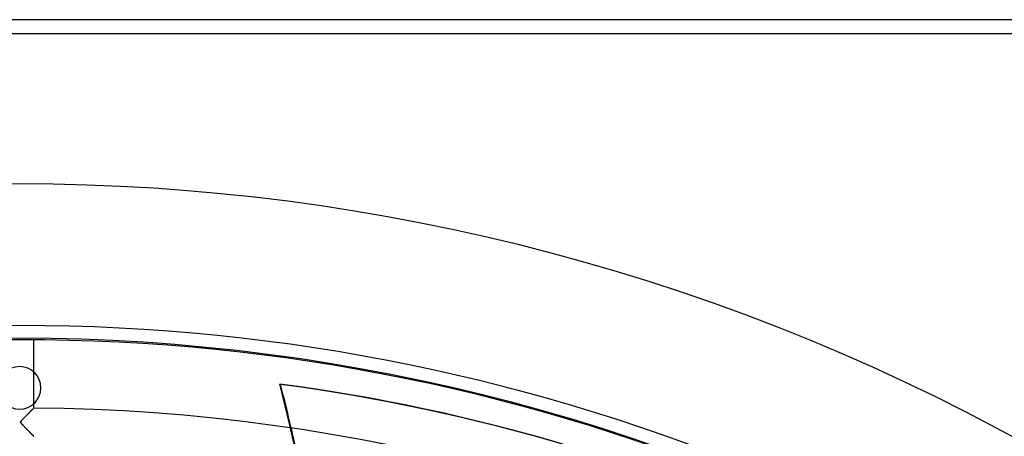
# Model space of a CAD drawing. Header units: millimetres. Extents: x -790 to 790, y -790 to 790.
# Tile 60 of 62: x 0 to 347, y 643 to 790. Entities that reach past the tile are written whole.
import ezdxf

# ---------------------------------------------------------------- set-up
doc = ezdxf.new("R2010")
doc.units = ezdxf.units.MM
doc.layers.add('HIDDEN', color=7, linetype='Continuous')
doc.layers.add('THICK', color=7, linetype='Continuous')

msp = doc.modelspace()

# ---------------------------------------------------------------- linework, layer by layer
at = {"layer": 'HIDDEN'}
for p, q in [((785, 785), (-785, 785)), ((0, 667.5), (0, 667.5)), ((0, 652.5), (0, 652.5)), ((1.65, 649.52), (1.47, 649.34)), ((1.83, 649.7), (1.65, 649.52)), ((2.01, 649.88), (1.83, 649.7)), ((2.19, 650.06), (2.01, 649.88)), ((2.36, 650.24), (2.19, 650.06)), ((2.53, 650.41), (2.36, 650.24)), ((2.7, 650.58), (2.53, 650.41)), ((2.87, 650.75), (2.7, 650.58)), ((3.03, 650.91), (2.87, 650.75)), ((3.2, 651.07), (3.03, 650.91)), ((3.35, 651.23), (3.2, 651.07)), ((3.51, 651.38), (3.35, 651.23)), ((3.65, 651.53), (3.51, 651.38)), ((3.8, 651.67), (3.65, 651.53)), ((3.94, 651.81), (3.8, 651.67)), ((4.07, 651.94), (3.94, 651.81)), ((4.19, 652.07), (4.07, 651.94)), ((4.31, 652.19), (4.19, 652.07)), ((4.42, 652.3), (4.31, 652.19)), ((4.53, 652.4), (4.42, 652.3)), ((4.62, 652.5), (4.53, 652.4)), ((4.71, 652.58), (4.62, 652.5)), ((4.78, 652.66), (4.71, 652.58)), ((4.85, 652.72), (4.78, 652.66)), ((4.9, 652.77), (4.85, 652.72)), ((4.94, 652.82), (4.9, 652.77)), ((4.98, 652.85), (4.94, 652.82)), ((4.99, 652.86), (4.98, 652.85)), ((5, 652.87), (4.99, 652.86)), ((0.33, 648), (0.32, 647.93)), ((0.32, 647.93), (0.32, 647.86)), ((0.32, 647.86), (0.33, 647.79)), ((0.36, 648.07), (0.33, 648)), ((0.33, 647.79), (0.37, 647.72)), ((0.41, 648.16), (0.36, 648.07)), ((0.37, 647.72), (0.41, 647.63)), ((0.47, 648.25), (0.41, 648.16)), ((0.41, 647.63), (0.48, 647.55)), ((0.56, 648.36), (0.47, 648.25)), ((0.48, 647.55), (0.55, 647.45)), ((0.55, 647.45), (0.63, 647.36)), ((0.67, 648.49), (0.56, 648.36)), ((0.63, 647.36), (0.72, 647.26)), ((0.8, 648.64), (0.67, 648.49)), ((0.72, 647.26), (0.82, 647.15)), ((0.95, 648.8), (0.8, 648.64)), ((0.82, 647.15), (0.93, 647.02)), ((0.93, 647.02), (1.06, 646.89)), ((1.11, 648.97), (0.95, 648.8)), ((1.06, 646.89), (1.19, 646.75)), ((1.29, 649.15), (1.11, 648.97)), ((1.19, 646.75), (1.34, 646.6)), ((1.47, 649.34), (1.29, 649.15)), ((1.34, 646.6), (1.5, 646.44)), ((1.5, 646.44), (1.66, 646.27)), ((1.66, 646.27), (1.83, 646.09)), ((1.83, 646.09), (2.01, 645.91)), ((2.01, 645.91), (2.19, 645.73)), ((2.19, 645.73), (2.38, 645.54)), ((2.38, 645.54), (2.56, 645.36)), ((2.56, 645.36), (2.73, 645.18)), ((2.73, 645.18), (2.9, 645.01)), ((2.9, 645.01), (3.07, 644.84)), ((3.07, 644.84), (3.23, 644.68)), ((3.23, 644.68), (3.39, 644.52)), ((3.39, 644.52), (3.54, 644.37)), ((3.54, 644.37), (3.68, 644.22)), ((3.68, 644.22), (3.82, 644.08)), ((3.82, 644.08), (3.95, 643.95)), ((3.95, 643.95), (4.08, 643.82)), ((4.08, 643.82), (4.2, 643.7)), ((4.2, 643.7), (4.32, 643.58)), ((4.32, 643.58), (4.43, 643.47)), ((4.43, 643.47), (4.53, 643.37)), ((4.53, 643.37), (4.62, 643.27)), ((4.62, 643.27), (4.71, 643.19)), ((4.71, 643.19), (4.78, 643.11)), ((4.78, 643.11), (4.85, 643.05)), ((4.85, 643.05), (4.9, 642.99)), ((4.9, 642.99), (4.94, 642.95)), ((4.94, 642.95), (4.97, 642.92)), ((4.97, 642.92), (4.99, 642.9)), ((4.99, 642.9), (5, 642.89))]:
    msp.add_line(p, q, dxfattribs=at)
for centre, radius, start, end in [((0, 0), 682, 0, 179.99998), ((0, 0), 677.5, 0, 180.00002), ((0, 660), 7.5, 90, 270), ((0, 660), 7.5, 270, 90)]:
    msp.add_arc(centre, radius, start, end, dxfattribs=at)
for centre, start_param, end_param in [((-430.76, 518.16), -0.909682, -0.890001), ((-430.48, 518.02), -0.909503, -0.889817)]:
    msp.add_ellipse(centre, major_axis=(236.73, 491.57), ratio=0.987688, start_param=start_param, end_param=end_param, dxfattribs=at)
at = {"layer": 'THICK'}
for p, q in [((785, 790), (-785, 790)), ((785, 785), (-785, 785)), ((5, 652.87), (5, 676.98)), ((92.01, 661.21), (91.73, 661.34)), ((1.49, 649.35), (1.71, 649.58)), ((1.71, 649.58), (1.94, 649.81)), ((1.94, 649.81), (2.17, 650.05)), ((2.17, 650.05), (2.4, 650.28)), ((2.4, 650.28), (2.63, 650.5)), ((2.63, 650.5), (2.84, 650.72)), ((2.84, 650.72), (3.05, 650.93)), ((3.05, 650.93), (3.25, 651.13)), ((3.25, 651.13), (3.45, 651.32)), ((3.45, 651.32), (3.63, 651.51)), ((3.63, 651.51), (3.81, 651.68)), ((3.81, 651.68), (3.97, 651.85)), ((3.97, 651.85), (4.13, 652)), ((4.13, 652), (4.27, 652.15)), ((4.27, 652.15), (4.4, 652.28)), ((4.4, 652.28), (4.52, 652.39)), ((4.52, 652.39), (4.63, 652.5)), ((4.63, 652.5), (4.72, 652.6)), ((4.72, 652.6), (4.8, 652.68)), ((4.8, 652.68), (4.87, 652.74)), ((4.87, 652.74), (4.93, 652.8)), ((4.93, 652.8), (4.97, 652.84)), ((4.97, 652.84), (4.99, 652.86)), ((4.99, 652.86), (5, 652.87)), ((0.32, 647.92), (0.33, 647.99)), ((0.32, 647.85), (0.32, 647.92)), ((0.34, 647.78), (0.32, 647.85)), ((0.33, 647.99), (0.36, 648.07)), ((0.37, 647.7), (0.34, 647.78)), ((0.36, 648.07), (0.4, 648.15)), ((0.43, 647.61), (0.37, 647.7)), ((0.4, 648.15), (0.47, 648.24)), ((0.5, 647.51), (0.43, 647.61)), ((0.47, 648.24), (0.55, 648.35)), ((0.6, 647.39), (0.5, 647.51)), ((0.55, 648.35), (0.65, 648.47)), ((0.73, 647.25), (0.6, 647.39)), ((0.65, 648.47), (0.78, 648.61)), ((0.88, 647.08), (0.73, 647.25)), ((0.78, 648.61), (0.93, 648.77)), ((1.05, 646.9), (0.88, 647.08)), ((0.93, 648.77), (1.1, 648.95)), ((1.24, 646.7), (1.05, 646.9)), ((1.1, 648.95), (1.29, 649.15)), ((1.44, 646.49), (1.24, 646.7)), ((1.29, 649.15), (1.49, 649.35)), ((1.65, 646.28), (1.44, 646.49)), ((1.86, 646.06), (1.65, 646.28)), ((2.07, 645.85), (1.86, 646.06)), ((2.27, 645.64), (2.07, 645.85)), ((2.48, 645.44), (2.27, 645.64)), ((2.68, 645.24), (2.48, 645.44)), ((2.87, 645.04), (2.68, 645.24)), ((3.06, 644.85), (2.87, 645.04)), ((3.25, 644.66), (3.06, 644.85)), ((3.43, 644.48), (3.25, 644.66)), ((3.6, 644.3), (3.43, 644.48)), ((3.77, 644.13), (3.6, 644.3)), ((3.93, 643.97), (3.77, 644.13)), ((4.09, 643.81), (3.93, 643.97)), ((4.23, 643.66), (4.09, 643.81)), ((4.37, 643.53), (4.23, 643.66)), ((4.49, 643.4), (4.37, 643.53)), ((4.61, 643.29), (4.49, 643.4)), ((4.71, 643.19), (4.61, 643.29)), ((4.79, 643.1), (4.71, 643.19)), ((4.87, 643.02), (4.79, 643.1)), ((4.93, 642.97), (4.87, 643.02)), ((4.97, 642.92), (4.93, 642.97)), ((4.99, 642.9), (4.97, 642.92)), ((5, 642.89), (4.99, 642.9))]:
    msp.add_line(p, q, dxfattribs=at)
for radius, start, end in [(732, 0, 180.00002), (677, 0, 179.99998), (652.89, 31.03879, 89.56121)]:
    msp.add_arc((0, 0), radius, start, end, dxfattribs=at)
for centre, major_axis, start_param, end_param in [((-430.76, 518.16), (236.73, 491.57), -0.890001, -0.86064), ((-0.28, 0.14), (-289.99, -602.17), -3.141593, -2.827433), ((0, 0), (289.99, 602.17), 0, 0.314159), ((-430.48, 518.02), (236.73, 491.57), -0.889817, -0.86064)]:
    msp.add_ellipse(centre, major_axis=major_axis, ratio=0.987688, start_param=start_param, end_param=end_param, dxfattribs=at)

doc.saveas('drawing.dxf')
